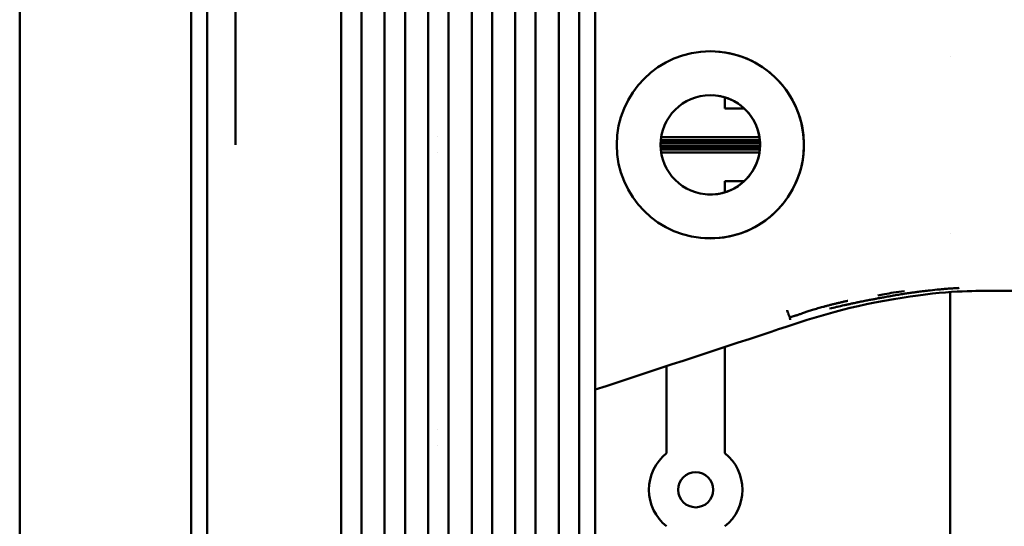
# Model space of a CAD drawing. Header units: millimetres. Extents: x 0 to 4686, y -120 to 1682.
# Tile 99 of 256: x 473 to 557, y 1204 to 1247. Entities that reach past the tile are written whole.
import ezdxf

# ---------------------------------------------------------------- set-up
doc = ezdxf.new("R2010")
doc.units = ezdxf.units.MM
doc.header["$LTSCALE"] = 2
doc.layers.add('Sichtbar (ISO)', color=7, linetype='Continuous', lineweight=50)

msp = doc.modelspace()

# ---------------------------------------------------------------- linework, layer by layer
at = {"layer": 'Sichtbar (ISO)'}
for p, q in [((552.1713, 1244.2414), (552.1713, 1244.2414)), ((532.9213, 1239.7471), (532.9213, 1240.7091)), ((534.5785, 1239.7471), (532.9213, 1239.7471)), ((508.3467, 1237.3356), (508.3467, 1237.3356)), ((527.4389, 1237.0345), (535.9035, 1237.0345)), ((527.4711, 1237.2964), (535.8713, 1237.2964)), ((527.4224, 1236.7471), (535.92, 1236.7471)), ((527.4224, 1236.7471), (535.92, 1236.7471)), ((535.92, 1236.5471), (527.4224, 1236.5471)), ((535.92, 1236.5471), (527.4224, 1236.5471)), ((527.4254, 1236.8344), (535.9171, 1236.8344)), ((535.9171, 1236.4598), (527.4254, 1236.4598)), ((535.9035, 1236.2597), (527.4389, 1236.2597)), ((508.3466, 1235.9586), (508.3466, 1235.9586)), ((535.8713, 1235.9978), (527.4711, 1235.9978)), ((532.9213, 1232.5851), (532.9213, 1233.5471)), ((532.9213, 1233.5471), (534.5785, 1233.5471)), ((552.1713, 1229.0626), (552.1713, 1229.0625)), ((552.1713, 1224.3587), (552.1713, 1224.3585)), ((552.1713, 1224.0617), (552.1713, 1204.9914)), ((538.4544, 1221.8978), (538.4314, 1221.9678)), ((532.9213, 1210.2696), (532.9213, 1219.3642)), ((527.9213, 1217.7176), (527.9213, 1210.2696)), ((508.3466, 1212.3356), (508.3466, 1212.3356)), ((508.3466, 1210.9586), (508.3466, 1210.9586))]:
    msp.add_line(p, q, dxfattribs=at)
for centre, radius in [((531.6713, 1236.6471), 8), ((531.6712, 1236.6471), 4.25), ((530.4213, 1207.1471), 1.5)]:
    msp.add_circle(centre, radius, dxfattribs=at)
for centre, radius, start, end in [((531.6712, 1236.6471), 8, 266.655042, 86.654895), ((531.6712, 1236.6471), 4.25, 266.655129, 86.65481), ((530.4213, 1207.1471), 4, 128.682187, 231.317813), ((530.4213, 1207.1471), 4, 308.682187, 51.317813)]:
    msp.add_arc(centre, radius, start, end, dxfattribs=at)
for points, knots in [([(472.6713, 1236.6471), (472.6713, 1244.9108), (472.6707, 1252.7379), (472.6712, 1260.2229), (472.6713, 1261.9624), (472.6714, 1263.6829), (472.6716, 1265.3849), (472.6722, 1271.0068), (472.6729, 1276.4269), (472.6718, 1281.6331), (472.671, 1285.8897), (472.6691, 1290.0049), (472.6685, 1294.0213), (472.6681, 1296.4047), (472.6683, 1298.7533), (472.6694, 1301.077), (472.6706, 1303.5112), (472.6729, 1305.9177), (472.6748, 1308.3293), (472.6778, 1312.0989), (472.6799, 1315.881), (472.6756, 1319.8016), (472.6746, 1320.7448), (472.6732, 1321.6959), (472.6716, 1322.6528), (472.6637, 1327.3779), (472.6511, 1332.2472), (472.6557, 1336.9712), (472.6566, 1337.812), (472.6579, 1338.6483), (472.66, 1339.4796), (472.67, 1343.5862), (472.6882, 1347.3778), (472.692, 1351.301), (472.6942, 1353.5378), (472.6917, 1355.822), (472.6831, 1357.9925), (472.6825, 1358.1444), (472.6819, 1358.296), (472.6814, 1358.4471), (472.6777, 1359.5402), (472.6762, 1360.6082), (472.6745, 1361.6703), (472.6729, 1362.688), (472.6711, 1363.7003), (472.6702, 1364.7368), (472.6684, 1366.7211), (472.6704, 1368.797), (472.6734, 1370.9181), (472.6758, 1372.6621), (472.6789, 1374.4364), (472.6795, 1376.213)], [0, 0, 0, 0, 0.1428571, 0.1428571, 0.1428571, 0.1760566, 0.1760566, 0.1760566, 0.2857143, 0.2857143, 0.2857143, 0.3753684, 0.3753684, 0.3753684, 0.4285714, 0.4285714, 0.4285714, 0.4843075, 0.4843075, 0.4843075, 0.5714286, 0.5714286, 0.5714286, 0.5923867, 0.5923867, 0.5923867, 0.6958674, 0.6958674, 0.6958674, 0.7142857, 0.7142857, 0.7142857, 0.8052697, 0.8052697, 0.8052697, 0.8571429, 0.8571429, 0.8571429, 0.8607733, 0.8607733, 0.8607733, 0.8870361, 0.8870361, 0.8870361, 0.9122018, 0.9122018, 0.9122018, 0.9603829, 0.9603829, 0.9603829, 1, 1, 1, 1]), ([(491.0819, 1236.6471), (491.0814, 1238.0287), (491.0804, 1240.7597), (491.08, 1244.7663), (491.0759, 1248.6637), (491.0852, 1252.5289), (491.0746, 1256.0804), (491.0782, 1259.598), (491.0745, 1263.0633), (491.0858, 1266.2765), (491.0747, 1270.0609), (491.0785, 1273.5618), (491.075, 1277.033), (491.0864, 1280.322), (491.0754, 1283.7933), (491.0794, 1287.0657), (491.076, 1290.338), (491.0876, 1293.2063), (491.0769, 1297.0966), (491.0813, 1300.5252), (491.0782, 1303.9334), (491.0903, 1307.0573), (491.08, 1310.5282), (491.0849, 1313.7241), (491.0824, 1316.7541), (491.0954, 1319.8262), (491.0852, 1322.0223), (491.0905, 1324.3346), (491.0882, 1326.4608), (491.1017, 1328.6316), (491.0915, 1330.2398), (491.0972, 1331.9108), (491.095, 1333.4873), (491.1088, 1334.9813), (491.0991, 1336.5115), (491.1052, 1337.9086), (491.1038, 1339.4037), (491.1175, 1340.2517), (491.1117, 1343.2111), (491.1217, 1345.3009), (491.1242, 1347.3256), (491.1447, 1349.1293), (491.1393, 1350.6122), (491.1518, 1351.939), (491.1572, 1353.2127), (491.1768, 1353.9261), (491.1887, 1356.0734), (491.2165, 1357.2142), (491.2455, 1358.2311), (491.2747, 1358.6249), (491.3719, 1360.0974), (491.5152, 1361.1732), (491.6874, 1362.3661), (491.9279, 1363.4646), (492.0199, 1363.9075)], [0, 0, 0, 0, 0.00675676, 0.01351351, 0.02027027, 0.02702703, 0.03378378, 0.04054054, 0.0472973, 0.05405405, 0.06081081, 0.06756757, 0.07432432, 0.08108108, 0.08783784, 0.09459459, 0.10135135, 0.10810811, 0.11486486, 0.12162162, 0.12837838, 0.13513514, 0.14189189, 0.14864865, 0.15540541, 0.16216216, 0.16891892, 0.17567568, 0.18243243, 0.18918919, 0.19594595, 0.2027027, 0.20945946, 0.21621622, 0.22297297, 0.22972973, 0.23648649, 0.24324324, 0.25, 0.25675676, 0.26351351, 0.27027027, 0.27702703, 0.28378378, 0.29054054, 0.2972973, 0.30405405, 0.31081081, 0.31756757, 0.32432432, 0.33108108, 0.33783784, 0.34459459, 0.35057489, 0.35057489, 0.35057489, 0.35057489]), ([(488.7616, 1355.6848), (488.7415, 1354.0082), (488.7333, 1351.6654), (488.7188, 1347.6085), (488.7099, 1344.8421), (488.6985, 1338.4849), (488.6947, 1334.5804), (488.6908, 1330.4262), (488.6893, 1328.451), (488.6861, 1323.5294), (488.6846, 1320.6027), (488.6826, 1315.6403), (488.6817, 1313.2922), (488.6747, 1290.2537), (488.6747, 1270.6729), (488.6715, 1236.6471)], [0.0000012, 0.0000012, 0.0000012, 0.0000012, 0.5030009, 0.5030009, 1.5902049, 1.5902049, 2.468749, 2.468749, 3.3312519, 3.3312519, 4.4052734, 4.4052734, 5.3712173, 5.3712173, 13.7578729, 13.7578729, 13.7578729, 13.7578729]), ([(487.2929, 1236.6471), (487.2929, 1253.1382), (487.293, 1275.1342), (487.293, 1298.2526), (487.293, 1303.2753), (487.293, 1319.4487), (487.293, 1325.2495), (487.293, 1331.912), (487.293, 1333.7956), (487.2929, 1338.3959), (487.2929, 1341.1276), (487.2929, 1345.2546), (487.2929, 1346.6096), (487.2929, 1348.6626), (487.2929, 1349.3493), (487.2928, 1350.7316), (487.2928, 1351.3881), (487.2927, 1352.0622)], [-7.013475, -7.013475, -7.013475, -7.013475, -4.3003738, -4.3003738, -3.6242229, -3.6242229, -2.1060708, -2.1060708, -1.5745446, -1.5745446, -0.7975189, -0.7975189, -0.4006206, -0.4006206, -0.2022247, -0.2022247, -0.0000006, -0.0000006, -0.0000006, -0.0000006]), ([(501.8613, 1236.6471), (501.8613, 1240.2559), (501.8613, 1275.2285), (501.8611, 1318.5602), (501.8615, 1336.6483), (501.8613, 1343.2509)], [-3.0897668, -3.0897668, -3.0897668, -3.0897668, -1.9810332, -1.9810332, -0.000001, -0.000001, -0.000001, -0.000001]), ([(500.121, 1342.7811), (500.1196, 1333.2239), (500.1213, 1297.993), (500.1212, 1275.4116), (500.1213, 1256.0294), (500.1213, 1236.6471)], [-6.7744219, -6.7744219, -6.7744219, -6.7744219, -5.8146762, -5.8146762, -0.000001, -0.000001, -0.000001, -0.000001]), ([(505.5794, 1236.6471), (505.5794, 1255.1112), (505.5794, 1273.5752), (505.5793, 1326.2611), (505.5796, 1334.7921), (505.5794, 1339.2)], [-2.036674, -2.036674, -2.036674, -2.036674, -1.3229107, -1.3229107, -0.000001, -0.000001, -0.000001, -0.000001]), ([(503.8394, 1236.6471), (503.8394, 1255.3827), (503.8393, 1274.1184), (503.8394, 1305.0143), (503.8369, 1330.6779), (503.8389, 1338.7183)], [0.000001, 0.000001, 0.000001, 0.000001, 5.6206932, 5.6206932, 9.2687659, 9.2687659, 9.2687659, 9.2687659]), ([(507.5616, 1334.6462), (507.5603, 1328.7741), (507.562, 1313.8349), (507.5621, 1272.5258), (507.562, 1254.5864), (507.562, 1236.6471)], [-12.392732, -12.392732, -12.392732, -12.392732, -5.3818021, -5.3818021, -0.000001, -0.000001, -0.000001, -0.000001]), ([(509.302, 1236.6471), (509.302, 1254.5828), (509.302, 1272.5184), (509.3021, 1322.8626), (509.3022, 1330.8633), (509.302, 1335.1441)], [-1.9969614, -1.9969614, -1.9969614, -1.9969614, -1.2855237, -1.2855237, -0.000001, -0.000001, -0.000001, -0.000001]), ([(511.2798, 1330.5755), (511.2789, 1325.3773), (511.2801, 1312.7882), (511.2802, 1269.9938), (511.2801, 1253.3204), (511.2801, 1236.6471)], [-12.8383196, -12.8383196, -12.8383196, -12.8383196, -5.0020029, -5.0020029, -0.000001, -0.000001, -0.000001, -0.000001]), ([(513.0201, 1236.6471), (513.0201, 1254.8349), (513.0202, 1273.0227), (513.0201, 1322.3623), (513.0202, 1327.7061), (513.0202, 1331.0937)], [-1.6131121, -1.6131121, -1.6131121, -1.6131121, -1.0184795, -1.0184795, -0.000001, -0.000001, -0.000001, -0.000001]), ([(516.7428, 1327.0387), (516.7428, 1325.7531), (516.7434, 1324.4539), (516.7426, 1318.5461), (516.7428, 1310.036), (516.7428, 1273.0896), (516.7428, 1254.8684), (516.7428, 1236.6471)], [0.000001, 0.000001, 0.000001, 0.000001, 0.3873404, 0.3873404, 1.5056651, 1.5056651, 2.5938956, 2.5938956, 2.5938956, 2.5938956]), ([(515.0029, 1326.4957), (515.0025, 1322.1096), (515.0028, 1312.4441), (515.0028, 1268.964), (515.0028, 1252.8055), (515.0028, 1236.6471)], [-13.0440376, -13.0440376, -13.0440376, -13.0440376, -4.8475282, -4.8475282, -0.000001, -0.000001, -0.000001, -0.000001]), ([(520.4609, 1236.6471), (520.4609, 1254.6484), (520.4609, 1272.6496), (520.461, 1307.4943), (520.4619, 1315.1146), (520.4605, 1320.4653), (520.4608, 1321.6734), (520.4609, 1322.9893)], [-2.8075761, -2.8075761, -2.8075761, -2.8075761, -1.5627302, -1.5627302, -0.3979503, -0.3979503, -0.000001, -0.000001, -0.000001, -0.000001]), ([(518.7212, 1322.4185), (518.7209, 1318.657), (518.7209, 1310.9774), (518.7209, 1267.5987), (518.7209, 1252.1229), (518.7209, 1236.6471)], [-13.0135979, -13.0135979, -13.0135979, -13.0135979, -4.6427454, -4.6427454, -0.000001, -0.000001, -0.000001, -0.000001]), ([(472.6631, 1097.0816), (472.6647, 1098.8776), (472.6654, 1100.646), (472.6663, 1102.375), (472.6674, 1104.5011), (472.6689, 1106.5675), (472.6711, 1108.5575), (472.6722, 1109.5882), (472.6735, 1110.5989), (472.6734, 1111.6239), (472.6734, 1112.2113), (472.673, 1112.8034), (472.6724, 1113.4049), (472.672, 1113.8831), (472.6715, 1114.3629), (472.671, 1114.8472), (472.6687, 1117.1925), (472.6673, 1119.6265), (472.6644, 1121.9936), (472.6613, 1124.583), (472.6567, 1127.1062), (472.6519, 1129.7648), (472.6479, 1131.9344), (472.6499, 1134.1172), (472.6538, 1136.323), (472.6599, 1139.8016), (472.6711, 1143.3382), (472.6712, 1146.8821), (472.6712, 1148.1338), (472.6712, 1149.3886), (472.6712, 1150.6414), (472.6712, 1155.1848), (472.6708, 1159.7007), (472.6683, 1163.981), (472.6681, 1164.3103), (472.668, 1164.6382), (472.6678, 1164.9649), (472.6657, 1169.8175), (472.6689, 1174.3979), (472.67, 1179.2729), (472.6701, 1179.5115), (472.6701, 1179.7508), (472.6701, 1179.9908), (472.6712, 1185.4664), (472.6712, 1191.3437), (472.6712, 1197.4086), (472.6712, 1200.8434), (472.6712, 1204.3398), (472.6712, 1207.9093), (472.6712, 1210.6427), (472.6712, 1213.4188), (472.6711, 1216.2465), (472.6711, 1222.767), (472.6711, 1229.5554), (472.6713, 1236.6471)], [0, 0, 0, 0, 0.0386834, 0.0386834, 0.0386834, 0.0862479, 0.0862479, 0.0862479, 0.1108821, 0.1108821, 0.1108821, 0.125, 0.125, 0.125, 0.1362218, 0.1362218, 0.1362218, 0.1905589, 0.1905589, 0.1905589, 0.25, 0.25, 0.25, 0.2985061, 0.2985061, 0.2985061, 0.375, 0.375, 0.375, 0.4020168, 0.4020168, 0.4020168, 0.5, 0.5, 0.5, 0.5075389, 0.5075389, 0.5075389, 0.6195203, 0.6195203, 0.6195203, 0.625, 0.625, 0.625, 0.75, 0.75, 0.75, 0.8207911, 0.8207911, 0.8207911, 0.875, 0.875, 0.875, 1, 1, 1, 1]), ([(487.2927, 1121.232), (487.2928, 1121.9773), (487.2928, 1122.6874), (487.2929, 1124.2003), (487.2929, 1124.9519), (487.2929, 1127.1966), (487.2929, 1128.6722), (487.2929, 1133.1373), (487.2929, 1135.3769), (487.293, 1141.1885), (487.293, 1143.1747), (487.293, 1147.3128), (487.293, 1147.5011), (487.293, 1161.882), (487.293, 1174.2278), (487.293, 1195.6488), (487.2929, 1219.2804), (487.2929, 1236.6471)], [0.0000006, 0.0000006, 0.0000006, 0.0000006, 0.2235983, 0.2235983, 0.4427108, 0.4427108, 0.8808406, 0.8808406, 1.7183472, 1.7183472, 2.157827, 2.157827, 2.6204481, 2.6204481, 8.0967745, 8.0967745, 66.7573204, 66.7573204, 66.7573204, 66.7573204]), ([(488.7616, 1117.6094), (488.7432, 1119.1442), (488.7353, 1121.1203), (488.7217, 1124.8238), (488.7126, 1127.72), (488.7014, 1132.7903), (488.6982, 1135.4537), (488.691, 1142.3139), (488.6879, 1146.3556), (488.6838, 1154.526), (488.6825, 1157.8307), (488.68, 1165.4319), (488.679, 1169.9743), (488.6747, 1192.4537), (488.6738, 1211.7019), (488.6715, 1236.6471)], [-15.6602529, -15.6602529, -15.6602529, -15.6602529, -15.0163974, -15.0163974, -13.8374386, -13.8374386, -12.6967033, -12.6967033, -10.5687437, -10.5687437, -9.2353934, -9.2353934, -7.4837133, -7.4837133, -0.0001018, -0.0001018, -0.0001018, -0.0001018]), ([(500.1213, 1236.6471), (500.1213, 1218.5355), (500.1212, 1200.4238), (500.1213, 1178.8538), (500.1192, 1140.4504), (500.121, 1130.4363)], [0.000001, 0.000001, 0.000001, 0.000001, 5.4334927, 5.4334927, 6.4710038, 6.4710038, 6.4710038, 6.4710038]), ([(501.8613, 1236.6471), (501.8613, 1233.2754), (501.8613, 1201.4876), (501.8612, 1156.3555), (501.8615, 1136.9071), (501.8613, 1129.9672)], [-3.1623425, -3.1623425, -3.1623425, -3.1623425, -2.0822566, -2.0822566, -0.000001, -0.000001, -0.000001, -0.000001]), ([(503.8388, 1134.5147), (503.8363, 1142.6561), (503.8394, 1169.0058), (503.8393, 1199.8502), (503.8394, 1218.2486), (503.8394, 1236.6471)], [-9.2533026, -9.2533026, -9.2533026, -9.2533026, -5.5195408, -5.5195408, -0.000001, -0.000001, -0.000001, -0.000001]), ([(505.5794, 1236.6471), (505.5794, 1232.8585), (505.5794, 1196.9573), (505.5794, 1146.6074), (505.5795, 1138.3779), (505.5794, 1134.0334)], [-1.9768419, -1.9768419, -1.9768419, -1.9768419, -1.3039215, -1.3039215, -0.000001, -0.000001, -0.000001, -0.000001]), ([(507.562, 1236.6471), (507.562, 1219.1919), (507.562, 1201.7367), (507.562, 1160.1146), (507.5596, 1144.5917), (507.5615, 1138.6016)], [0.000001, 0.000001, 0.000001, 0.000001, 5.236568, 5.236568, 12.486607, 12.486607, 12.486607, 12.486607]), ([(509.302, 1138.1043), (509.3022, 1142.3958), (509.3021, 1150.3536), (509.302, 1198.7447), (509.302, 1233.048), (509.302, 1236.6471)], [0.000001, 0.000001, 0.000001, 0.000001, 1.2888126, 1.2888126, 1.930436, 1.930436, 1.930436, 1.930436]), ([(511.2801, 1236.6471), (511.2801, 1219.8596), (511.2802, 1203.0721), (511.2801, 1160.3492), (511.2784, 1147.8582), (511.2797, 1142.6869)], [0.000001, 0.000001, 0.000001, 0.000001, 5.0362526, 5.0362526, 12.816863, 12.816863, 12.816863, 12.816863]), ([(513.0202, 1142.1698), (513.0202, 1144.6878), (513.0204, 1148.3238), (513.0201, 1169.7786), (513.0202, 1178.1975), (513.0201, 1201.6294), (513.0201, 1219.1383), (513.0201, 1236.6471)], [0.000001, 0.000001, 0.000001, 0.000001, 0.7570683, 0.7570683, 1.0864775, 1.0864775, 2.0602177, 2.0602177, 2.0602177, 2.0602177]), ([(515.0028, 1236.6471), (515.0028, 1220.4715), (515.0028, 1204.296), (515.0028, 1160.8211), (515.0018, 1151.1603), (515.0026, 1146.7813)], [0.000001, 0.000001, 0.000001, 0.000001, 4.8526698, 4.8526698, 13.0424619, 13.0424619, 13.0424619, 13.0424619]), ([(516.7428, 1146.2399), (516.7428, 1147.5519), (516.7429, 1148.8913), (516.7428, 1155.0838), (516.7428, 1164.5659), (516.7428, 1202.3266), (516.7428, 1219.4868), (516.7428, 1236.6471)], [0.000001, 0.000001, 0.000001, 0.000001, 0.3953082, 0.3953082, 1.5978566, 1.5978566, 2.599585, 2.599585, 2.599585, 2.599585]), ([(518.7209, 1236.6471), (518.7209, 1220.7459), (518.7209, 1204.8447), (518.7209, 1162.1084), (518.7208, 1154.5813), (518.7211, 1150.8739)], [0.000001, 0.000001, 0.000001, 0.000001, 4.7703564, 4.7703564, 12.8208984, 12.8208984, 12.8208984, 12.8208984]), ([(520.4609, 1150.3045), (520.4608, 1151.6411), (520.4605, 1152.8625), (520.4617, 1158.0212), (520.461, 1164.8193), (520.4609, 1202.2543), (520.4609, 1219.4507), (520.4609, 1236.6471)], [0.000001, 0.000001, 0.000001, 0.000001, 0.4041976, 0.4041976, 1.5030169, 1.5030169, 2.4366672, 2.4366672, 2.4366672, 2.4366672]), ([(521.8352, 1236.6471), (521.8352, 1233.3138), (521.8352, 1229.9804), (521.8354, 1216.6471), (521.8354, 1206.6471), (521.8438, 1191.6471), (521.8479, 1186.6471), (521.8572, 1181.6471)], [0, 0, 0, 0, 1, 1, 4.0000002, 4.0000002, 5.5000033, 5.5000033, 5.5000033, 5.5000033]), ([(551.2635, 1224.2834), (551.2836, 1224.2853), (551.3037, 1224.2871), (551.3238, 1224.289), (551.4447, 1224.3002), (551.5668, 1224.3109), (551.6897, 1224.3212), (551.8391, 1224.3338), (551.9897, 1224.3455), (552.1412, 1224.3565), (552.2927, 1224.3675), (552.4451, 1224.3778), (552.5981, 1224.3871), (552.7152, 1224.3943), (552.8327, 1224.401), (552.9503, 1224.4071)], [0.925845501, 0.925845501, 0.925845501, 0.925845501, 0.928571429, 0.928571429, 0.928571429, 0.944934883, 0.944934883, 0.944934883, 0.964842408, 0.964842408, 0.964842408, 0.984748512, 0.984748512, 0.984748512, 1, 1, 1, 1]), ([(521.8357, 1215.7133), (526.8433, 1217.3623), (531.8509, 1219.0111), (540.4008, 1221.828), (542.8356, 1222.6807), (551.2812, 1224.1335), (553.935, 1224.1604), (556.873, 1224.1682), (560.024, 1224.1646), (592.1713, 1224.1645)], [0.5802244, 0.5802244, 0.5802244, 0.5802244, 2.161857, 2.161857, 3.2807967, 3.2807967, 4.257937, 4.257937, 5.4751833, 5.4751833, 5.4751833, 5.4751833]), ([(545.8584, 1223.491), (545.9114, 1223.501), (545.9648, 1223.5111), (546.0187, 1223.5212), (546.055, 1223.5279), (546.0914, 1223.5348), (546.1281, 1223.5416), (546.241, 1223.5626), (546.3559, 1223.5838), (546.4735, 1223.6052), (546.6213, 1223.6321), (546.7734, 1223.6594), (546.9302, 1223.6871), (547.0182, 1223.7026), (547.1077, 1223.7183), (547.1988, 1223.734), (547.2625, 1223.745), (547.3271, 1223.7561), (547.3925, 1223.7672), (547.5454, 1223.7931), (547.7025, 1223.8193), (547.8636, 1223.8453), (548.0213, 1223.8708), (548.1827, 1223.8961), (548.3478, 1223.9212), (548.3744, 1223.9253), (548.401, 1223.9293), (548.4278, 1223.9333), (548.5637, 1223.9537), (548.7024, 1223.9741), (548.8431, 1223.9943), (548.9519, 1224.0098), (549.0618, 1224.0253), (549.1732, 1224.0405)], [0.62336196, 0.62336196, 0.62336196, 0.62336196, 0.63502025, 0.63502025, 0.63502025, 0.64285714, 0.64285714, 0.64285714, 0.66696137, 0.66696137, 0.66696137, 0.69727881, 0.69727881, 0.69727881, 0.71428571, 0.71428571, 0.71428571, 0.72619199, 0.72619199, 0.72619199, 0.75405244, 0.75405244, 0.75405244, 0.78132409, 0.78132409, 0.78132409, 0.78571429, 0.78571429, 0.78571429, 0.8080194, 0.8080194, 0.8080194, 0.82525955, 0.82525955, 0.82525955, 0.82525955]), ([(549.1732, 1224.0405), (549.2283, 1224.0481), (549.2838, 1224.0557), (549.3396, 1224.0631), (549.4922, 1224.0836), (549.6475, 1224.1038), (549.8054, 1224.1235), (549.8138, 1224.1246), (549.8223, 1224.1256), (549.8307, 1224.1267), (549.9882, 1224.1463), (550.1483, 1224.1655), (550.3107, 1224.1841), (550.3599, 1224.1897), (550.4092, 1224.1953), (550.4588, 1224.2008)], [0.825259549, 0.825259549, 0.825259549, 0.825259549, 0.833802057, 0.833802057, 0.833802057, 0.857142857, 0.857142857, 0.857142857, 0.858386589, 0.858386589, 0.858386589, 0.881630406, 0.881630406, 0.881630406, 0.888658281, 0.888658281, 0.888658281, 0.888658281]), ([(543.4136, 1223.3071), (543.3863, 1223.3017), (543.2513, 1223.2744), (543.0126, 1223.2215), (542.7064, 1223.1482), (542.4162, 1223.0802), (542.133, 1223.0135), (541.8476, 1222.9395), (541.5693, 1222.8642), (541.2894, 1222.7861), (541.0801, 1222.7297), (540.8486, 1222.6663), (540.6271, 1222.6024), (540.4138, 1222.5369), (540.217, 1222.4716), (540.0359, 1222.4095), (539.8722, 1222.3532), (539.72, 1222.3006), (539.5584, 1222.245), (539.4206, 1222.198), (539.2952, 1222.1557), (539.1673, 1222.1133), (539.0535, 1222.0763), (538.9479, 1222.0427), (538.8529, 1222.0132), (538.7549, 1221.9835), (538.6688, 1221.9581), (538.5898, 1221.9353), (538.5183, 1221.9153), (538.475, 1221.9033), (538.4544, 1221.8978)], [0.3353312, 0.3353312, 0.3353312, 0.3353312, 0.34146341, 0.36585366, 0.3902439, 0.41463415, 0.43902439, 0.46341463, 0.48780488, 0.51219512, 0.53658537, 0.56097561, 0.58536585, 0.6097561, 0.63414634, 0.65853659, 0.68292683, 0.70731707, 0.73170732, 0.75609756, 0.7804878, 0.80487805, 0.82926829, 0.85365854, 0.87804878, 0.90243902, 0.92682927, 0.95121951, 0.97560976, 0.9999984, 0.9999984, 0.9999984, 0.9999984]), ([(541.8654, 1222.6413), (542.0636, 1222.6902), (542.2654, 1222.7386), (542.4686, 1222.7862), (542.4821, 1222.7894), (542.4955, 1222.7925), (542.5089, 1222.7957), (542.7079, 1222.8421), (542.9079, 1222.8876), (543.1064, 1222.9316), (543.1982, 1222.952), (543.2896, 1222.972), (543.3805, 1222.9917), (543.4722, 1223.0116), (543.5632, 1223.0311), (543.654, 1223.0503), (543.7605, 1223.073), (543.8667, 1223.0953), (543.9727, 1223.1173)], [0.30941047, 0.30941047, 0.30941047, 0.30941047, 0.35714286, 0.35714286, 0.35714286, 0.36029584, 0.36029584, 0.36029584, 0.40699191, 0.40699191, 0.40699191, 0.42857143, 0.42857143, 0.42857143, 0.45035657, 0.45035657, 0.45035657, 0.47595312, 0.47595312, 0.47595312, 0.47595312]), ([(543.9727, 1223.1173), (544.0357, 1223.1305), (544.0987, 1223.1435), (544.1618, 1223.1565), (544.1983, 1223.1641), (544.2348, 1223.1716), (544.2714, 1223.1791), (544.3943, 1223.2043), (544.5175, 1223.2293), (544.6416, 1223.2543), (544.7945, 1223.285), (544.9487, 1223.3157), (545.1051, 1223.3463), (545.1273, 1223.3506), (545.1495, 1223.355), (545.1718, 1223.3593), (545.3003, 1223.3844), (545.4305, 1223.4096), (545.5628, 1223.4349), (545.66, 1223.4535), (545.7585, 1223.4722), (545.8584, 1223.491)], [0.47595312, 0.47595312, 0.47595312, 0.47595312, 0.49117968, 0.49117968, 0.49117968, 0.5, 0.5, 0.5, 0.52966351, 0.52966351, 0.52966351, 0.56623482, 0.56623482, 0.56623482, 0.57142857, 0.57142857, 0.57142857, 0.60137407, 0.60137407, 0.60137407, 0.62336196, 0.62336196, 0.62336196, 0.62336196]), ([(538.4314, 1221.9678), (538.4054, 1222.0375), (538.3745, 1222.1202), (538.285, 1222.3595), (538.2378, 1222.4832), (538.234, 1222.4964), (538.2335, 1222.4968), (538.2329, 1222.4983)], [-0.0060793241, -0.0060793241, -0.0060793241, -0.0060793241, -0.0037666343, -0.0037666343, 0, 0, 0.0003329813, 0.0003329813, 0.0003329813, 0.0003329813]), ([(538.5059, 1221.6685), (538.5079, 1221.6716), (538.5084, 1221.683), (538.5053, 1221.7018), (538.5021, 1221.7206), (538.4953, 1221.7464), (538.4868, 1221.7795), (538.48, 1221.8058), (538.4721, 1221.8367), (538.4624, 1221.8707), (538.4599, 1221.8796), (538.4572, 1221.8886), (538.4544, 1221.8978)], [0, 0, 0, 0, 0.33333333, 0.33333333, 0.33333333, 0.66666667, 0.66666667, 0.66666667, 0.93143563, 0.93143563, 0.93143563, 0.99999974, 0.99999974, 0.99999974, 0.99999974]), ([(575.6713, 1148.7601), (575.6701, 1149.6623), (575.6686, 1150.5644), (575.6575, 1151.4665), (575.6524, 1151.8823), (575.6453, 1152.298), (575.6338, 1152.7136), (575.6207, 1153.1889), (575.6019, 1153.6641), (575.5736, 1154.1387), (575.5365, 1154.7615), (575.4829, 1155.3834), (575.398, 1156.0014), (575.3249, 1156.5335), (575.2286, 1157.0627), (575.096, 1157.5832), (574.9714, 1158.0723), (574.8148, 1158.5536), (574.6282, 1159.0228), (574.4257, 1159.5318), (574.188, 1160.0266), (573.9304, 1160.5104), (573.6282, 1161.0778), (573.2986, 1161.6302), (572.9537, 1162.1726), (572.3469, 1163.1267), (571.6927, 1164.05), (571.0275, 1164.9649), (570.1097, 1166.2275), (569.171, 1167.4742), (568.2307, 1168.7199), (566.9161, 1170.4615), (565.5984, 1172.2011), (564.2813, 1173.9409), (562.9687, 1175.6749), (561.6566, 1177.4091), (560.3482, 1179.1462), (559.5015, 1180.2702), (558.6564, 1181.3954), (557.8382, 1182.5402), (557.2284, 1183.3933), (556.6336, 1184.2573), (556.0797, 1185.1473), (555.6223, 1185.8824), (555.1928, 1186.6352), (554.8032, 1187.4082), (554.4048, 1188.1984), (554.0481, 1189.0096), (553.7462, 1189.8408), (553.4377, 1190.6901), (553.1864, 1191.5602), (552.9875, 1192.4416), (552.788, 1193.3254), (552.6411, 1194.2205), (552.5315, 1195.1198), (552.4196, 1196.0372), (552.3465, 1196.959), (552.2958, 1197.8818), (552.2522, 1198.6758), (552.2251, 1199.4705), (552.2071, 1200.2654), (552.1714, 1201.8404), (552.1713, 1203.416), (552.1713, 1204.9914)], [0, 0, 0, 0, 0.0429756, 0.0429756, 0.0429756, 0.0627808, 0.0627808, 0.0627808, 0.0854317, 0.0854317, 0.0854317, 0.1151469, 0.1151469, 0.1151469, 0.1407264, 0.1407264, 0.1407264, 0.1647683, 0.1647683, 0.1647683, 0.190854, 0.190854, 0.190854, 0.2214431, 0.2214431, 0.2214431, 0.275248, 0.275248, 0.275248, 0.3494912, 0.3494912, 0.3494912, 0.4532903, 0.4532903, 0.4532903, 0.556737, 0.556737, 0.556737, 0.6236731, 0.6236731, 0.6236731, 0.6735552, 0.6735552, 0.6735552, 0.7147558, 0.7147558, 0.7147558, 0.7568699, 0.7568699, 0.7568699, 0.799901, 0.799901, 0.799901, 0.8430547, 0.8430547, 0.8430547, 0.8870771, 0.8870771, 0.8870771, 0.924954, 0.924954, 0.924954, 1, 1, 1, 1])]:
    msp.add_open_spline(points, degree=3, knots=knots, dxfattribs=at)
for points in [[(521.8572, 1291.6471), (521.823, 1273.3139), (521.8352, 1254.9804), (521.8352, 1236.6471)], [(548.2599, 1224.1369), (547.9225, 1224.093), (547.3146, 1224.014), (546.5561, 1223.877), (546.1677, 1223.8), (545.9901, 1223.7651)], [(551.2635, 1224.2834), (550.995, 1224.2582), (550.7268, 1224.2306), (550.4588, 1224.2008)]]:
    msp.add_open_spline(points, degree=3, dxfattribs=at)

doc.saveas('drawing.dxf')
